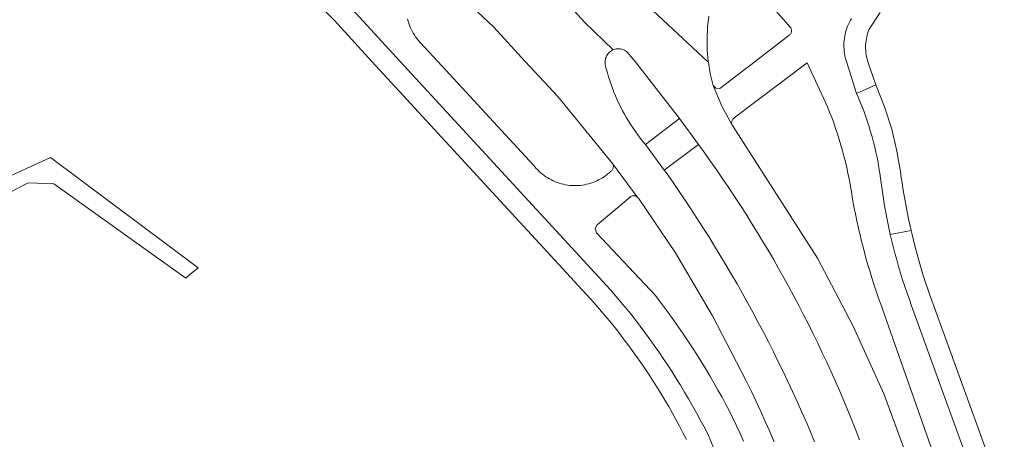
# Model space of a CAD drawing. Extents: x 146402 to 164798, y 455483 to 464134.
# Tile 218 of 256: x 157162 to 157253, y 459965 to 460004. Entities that reach past the tile are written whole.
import ezdxf

# ---------------------------------------------------------------- set-up
doc = ezdxf.new("R2010")
doc.units = 0
doc.header["$LTSCALE"] = 0.2
for name, color, linetype, lineweight in [('B-XX-VH-VERHARDING_ASFALT-GV', 252, 'CONTINUOUS', 18), ('B-XX-VH-VERHARDING_BETONSTRAATSTEEN-GV', 252, 'CONTINUOUS', 18), ('B-XX-VH-VERHARDING_TEGEL-GV', 252, 'CONTINUOUS', 18)]:
    doc.layers.add(name, color=color, linetype=linetype, lineweight=lineweight)

msp = doc.modelspace()

# ---------------------------------------------------------------- linework, layer by layer
at = {"layer": 'B-XX-VH-VERHARDING_ASFALT-GV'}
for points in [[(157199.711, 460008.731), (157205.58, 460003.17), (157208.504, 460000), (157211.5, 459996.75), (157216.52, 459990.59), (157218.872, 459987.442), (157218.91, 459987.39), (157222.32, 459982.38), (157225.726, 459976.576), (157228.82, 459970.6), (157228.855, 459970.528), (157229.297, 459969.611), (157229.731, 459968.692), (157230.158, 459967.769), (157230.578, 459966.842), (157230.99, 459965.913), (157231.395, 459964.98)], [(157235.116, 459964.964), (157234.724, 459965.898), (157234.325, 459966.83), (157233.919, 459967.758), (157233.505, 459968.683), (157233.084, 459969.605), (157232.655, 459970.524), (157232.22, 459971.439), (157231.777, 459972.35), (157231.327, 459973.258), (157230.87, 459974.163), (157230.405, 459975.064), (157229.934, 459975.961), (157229.455, 459976.854), (157228.97, 459977.744), (157228.477, 459978.63), (157227.978, 459979.511), (157227.471, 459980.389), (157226.958, 459981.263), (157226.438, 459982.133), (157225.911, 459982.998), (157225.377, 459983.86), (157224.836, 459984.717), (157224.288, 459985.57), (157223.734, 459986.418), (157223.173, 459987.263), (157222.606, 459988.102), (157222.032, 459988.938), (157221.451, 459989.768), (157221.293, 459989.992), (157219.558, 459992.338), (157219.321, 459992.627), (157219.087, 459992.923), (157218.86, 459993.224), (157218.639, 459993.529), (157218.426, 459993.84), (157218.218, 459994.155), (157218.017, 459994.474), (157217.823, 459994.797), (157217.637, 459995.124), (157217.457, 459995.456), (157217.284, 459995.791), (157217.118, 459996.129), (157216.959, 459996.472), (157216.808, 459996.817), (157216.664, 459997.165), (157216.528, 459997.517), (157216.399, 459997.871), (157216.277, 459998.228), (157216.163, 459998.587), (157216.057, 459998.949), (157215.959, 459999.313), (157215.868, 459999.679), (157215.851, 460000), (157215.859, 460000.087), (157215.875, 460000.184), (157215.898, 460000.28), (157215.93, 460000.374), (157215.969, 460000.465), (157216.015, 460000.553), (157216.069, 460000.636), (157216.128, 460000.715), (157216.194, 460000.789), (157216.266, 460000.857), (157216.343, 460000.919), (157216.424, 460000.975), (157216.51, 460001.024), (157216.6, 460001.066), (157213.976, 460003.58), (157209.997, 460007.964)], [(157209.997, 460007.964), (157213.976, 460003.58), (157216.6, 460001.066), (157216.683, 460001.097), (157216.778, 460001.125), (157216.875, 460001.144), (157216.973, 460001.156), (157217.072, 460001.16), (157217.171, 460001.156), (157217.269, 460001.144), (157217.366, 460001.124), (157217.461, 460001.096), (157217.553, 460001.061), (157217.642, 460001.018), (157217.728, 460000.968), (157217.809, 460000.912), (157217.885, 460000.849), (157218.253, 460000.426), (157218.618, 460000), (157222.688, 459994.749), (157224.444, 459992.333), (157225.008, 459991.553), (157225.571, 459990.763), (157226.127, 459989.967), (157226.677, 459989.167), (157227.219, 459988.363), (157227.756, 459987.554), (157228.285, 459986.741), (157228.808, 459985.923), (157229.324, 459985.102), (157229.833, 459984.275), (157230.336, 459983.445), (157230.831, 459982.611), (157231.32, 459981.773), (157231.802, 459980.93), (157232.277, 459980.084), (157232.744, 459979.234), (157233.205, 459978.38), (157233.659, 459977.522), (157234.106, 459976.66), (157234.545, 459975.795), (157234.977, 459974.926), (157235.402, 459974.054), (157235.821, 459973.178), (157236.231, 459972.299), (157236.635, 459971.416), (157237.031, 459970.53), (157237.42, 459969.641), (157237.801, 459968.749), (157238.176, 459967.854), (157238.542, 459966.955), (157238.902, 459966.054), (157239.254, 459965.149)], [(157217.084, 460007.67), (157225.263, 460000), (157225.343, 459999.925), (157225.33, 460000), (157225.292, 460000.346), (157225.262, 460000.694), (157225.24, 460001.041), (157225.226, 460001.389), (157225.22, 460001.738), (157225.222, 460002.086), (157225.232, 460002.435), (157225.25, 460002.782), (157225.276, 460003.13), (157225.31, 460003.477), (157225.352, 460003.823), (157225.402, 460004.167)], [(157249.749, 459946.809), (157241.514, 459969.328), (157238.622, 459975.681), (157235.388, 459981.868), (157227.566, 459994.086), (157227.543, 459994.126), (157227.517, 459994.185), (157226.569, 459995.887), (157225.788, 459997.792), (157225.519, 459998.888), (157225.343, 459999.925), (157225.263, 460000), (157217.084, 460007.67)], [(157191.909, 460005.549), (157197.01, 460000), (157216.35, 459978.95), (157217.67, 459977.41), (157217.723, 459977.345), (157218.18, 459976.774), (157218.63, 459976.197), (157219.075, 459975.616), (157219.513, 459975.029), (157219.944, 459974.438), (157220.37, 459973.843), (157220.788, 459973.242), (157221.2, 459972.638), (157221.606, 459972.028), (157222.004, 459971.415), (157222.396, 459970.797), (157222.781, 459970.174), (157223.16, 459969.548), (157223.531, 459968.918), (157223.896, 459968.283), (157224.253, 459967.644), (157224.604, 459967.002), (157224.948, 459966.356), (157225.284, 459965.706), (157227.788, 459959.639)], [(157231.55, 460004.66), (157232.892, 460003.131), (157232.918, 460003.093), (157232.949, 460003.036), (157232.972, 460002.977), (157232.987, 460002.915), (157232.995, 460002.851), (157232.994, 460002.787), (157232.986, 460002.724), (157232.97, 460002.662), (157232.946, 460002.603), (157232.915, 460002.547), (157232.877, 460002.495), (157232.833, 460002.449), (157232.784, 460002.408), (157229.658, 460000), (157226.395, 459997.514), (157226.037, 459997.533), (157225.788, 459997.792), (157226.569, 459995.887), (157227.517, 459994.185), (157227.498, 459994.247), (157227.487, 459994.31), (157227.484, 459994.374), (157227.49, 459994.438), (157227.503, 459994.501), (157227.523, 459994.562), (157227.552, 459994.62), (157227.587, 459994.673), (157227.628, 459994.722), (157227.676, 459994.766), (157227.728, 459994.803), (157234.43, 459999.86), (157236.16, 459996.161), (157236.301, 459995.822), (157236.499, 459995.326), (157236.691, 459994.827), (157236.874, 459994.325), (157237.051, 459993.82), (157237.219, 459993.313), (157237.38, 459992.803), (157237.534, 459992.291), (157237.679, 459991.777), (157237.818, 459991.26), (157237.948, 459990.742), (157238.07, 459990.221), (157238.185, 459989.699), (157238.292, 459989.175), (157238.391, 459988.65), (157238.497, 459987.979), (157238.611, 459987.309), (157238.733, 459986.641), (157238.863, 459985.974), (157239.001, 459985.308), (157239.146, 459984.645), (157239.299, 459983.983), (157239.46, 459983.323), (157239.629, 459982.665), (157239.806, 459982.009), (157239.99, 459981.355), (157240.182, 459980.703), (157240.381, 459980.054), (157240.589, 459979.406), (157240.803, 459978.762), (157241.026, 459978.12), (157241.256, 459977.481), (157241.493, 459976.844), (157241.524, 459976.763), (157246.77, 459961.76)], [(157228.582, 459965.018), (157228.258, 459965.73), (157227.928, 459966.438), (157227.59, 459967.144), (157227.244, 459967.845), (157226.96, 459968.41), (157226.599, 459969.077), (157226.23, 459969.741), (157225.855, 459970.4), (157225.473, 459971.056), (157225.083, 459971.707), (157224.687, 459972.354), (157224.284, 459972.997), (157223.875, 459973.636), (157223.459, 459974.27), (157223.036, 459974.9), (157222.606, 459975.526), (157222.17, 459976.147), (157221.727, 459976.763), (157221.278, 459977.374), (157220.823, 459977.981), (157220.48, 459978.429), (157215.063, 459984.218), (157214.944, 459984.599), (157215.113, 459984.961), (157218.18, 459987.53), (157218.229, 459987.561), (157218.288, 459987.588), (157218.349, 459987.608), (157218.412, 459987.62), (157218.476, 459987.624), (157218.54, 459987.62), (157218.603, 459987.609), (157218.664, 459987.589), (157218.723, 459987.562), (157218.777, 459987.528), (157218.827, 459987.488), (157218.872, 459987.442), (157216.52, 459990.59), (157216.579, 459990.471), (157216.596, 459990.408), (157216.605, 459990.344), (157216.606, 459990.279), (157216.6, 459990.214), (157216.585, 459990.151), (157216.563, 459990.09), (157216.534, 459990.032), (157216.497, 459989.978), (157216.455, 459989.929), (157216.406, 459989.886), (157216.353, 459989.849), (157216.226, 459989.734), (157216.075, 459989.609), (157215.92, 459989.49), (157215.759, 459989.377), (157215.595, 459989.271), (157215.426, 459989.172), (157215.253, 459989.08), (157215.076, 459988.995), (157214.897, 459988.917), (157214.714, 459988.846), (157214.528, 459988.783), (157214.34, 459988.728), (157214.15, 459988.68), (157213.958, 459988.64), (157213.765, 459988.608), (157213.571, 459988.584), (157213.375, 459988.568), (157213.179, 459988.56), (157212.984, 459988.56), (157212.788, 459988.568), (157212.592, 459988.584), (157212.398, 459988.608), (157212.205, 459988.64), (157212.013, 459988.679), (157211.823, 459988.727), (157211.635, 459988.782), (157211.449, 459988.845), (157211.266, 459988.915), (157211.086, 459988.993), (157210.91, 459989.078), (157210.737, 459989.17), (157210.568, 459989.269), (157210.403, 459989.375), (157210.242, 459989.487), (157210.087, 459989.606), (157209.936, 459989.731), (157209.791, 459989.863), (157209.651, 459990), (157209.516, 459990.143), (157209.388, 459990.291), (157209.266, 459990.444), (157200.449, 460000), (157198.872, 460001.693), (157198.784, 460001.79), (157198.655, 460001.944), (157198.532, 460002.103), (157198.415, 460002.266), (157198.305, 460002.434), (157198.202, 460002.606), (157198.106, 460002.782), (157198.016, 460002.962), (157197.934, 460003.145), (157197.86, 460003.332), (157197.793, 460003.521), (157197.733, 460003.713), (157197.681, 460003.907)], [(157250.738, 459958.976), (157244.032, 459977.501), (157243.827, 459978.062), (157243.614, 459978.666), (157243.409, 459979.271), (157243.212, 459979.88), (157243.022, 459980.49), (157242.84, 459981.103), (157242.666, 459981.718), (157242.499, 459982.336), (157242.34, 459982.955), (157242.189, 459983.577), (157242.077, 459984.063), (157242.046, 459984.2), (157241.911, 459984.825), (157241.783, 459985.451), (157241.663, 459986.08), (157241.551, 459986.709), (157241.447, 459987.34), (157241.351, 459987.972), (157241.262, 459988.606), (157241.182, 459989.24), (157241.112, 459989.72), (157241.034, 459990.199), (157240.948, 459990.676), (157240.854, 459991.152), (157240.753, 459991.626), (157240.643, 459992.099), (157240.526, 459992.569), (157240.401, 459993.038), (157240.269, 459993.505), (157240.128, 459993.969), (157239.981, 459994.431), (157239.825, 459994.89), (157239.662, 459995.347), (157239.491, 459995.801), (157239.313, 459996.252), (157239.128, 459996.7), (157238.976, 459997.052), (157238.036, 459999.995), (157238.034, 460000), (157237.987, 460000.159), (157237.938, 460000.35), (157237.898, 460000.542), (157237.864, 460000.735), (157237.839, 460000.93), (157237.822, 460001.126), (157237.813, 460001.322), (157237.811, 460001.519), (157237.818, 460001.715), (157237.833, 460001.911), (157237.855, 460002.106), (157237.886, 460002.301), (157237.924, 460002.493), (157237.971, 460002.684), (157238.025, 460002.873), (157238.086, 460003.06), (157238.155, 460003.244), (157238.232, 460003.425), (157238.316, 460003.602), (157238.407, 460003.777), (157238.505, 460003.947)]]:
    msp.add_lwpolyline(points, dxfattribs=at)
msp.add_lwpolyline([(157224.444, 459992.333), (157222.688, 459994.749), (157219.558, 459992.338), (157221.293, 459989.992)], close=True, dxfattribs=at)
at = {"layer": 'B-XX-VH-VERHARDING_BETONSTRAATSTEEN-GV'}
for points in [[(157225.402, 460004.167), (157225.352, 460003.823), (157225.31, 460003.477), (157225.276, 460003.13), (157225.25, 460002.782), (157225.232, 460002.435), (157225.222, 460002.086), (157225.22, 460001.738), (157225.226, 460001.389), (157225.24, 460001.041), (157225.262, 460000.694), (157225.292, 460000.346), (157225.33, 460000), (157225.343, 459999.925), (157225.519, 459998.888), (157225.788, 459997.792), (157226.037, 459997.533), (157226.395, 459997.514), (157229.658, 460000), (157232.784, 460002.408), (157232.833, 460002.449), (157232.877, 460002.495), (157232.915, 460002.547), (157232.946, 460002.603), (157232.97, 460002.662), (157232.986, 460002.724), (157232.994, 460002.787), (157232.995, 460002.851), (157232.987, 460002.915), (157232.972, 460002.977), (157232.949, 460003.036), (157232.918, 460003.093), (157232.892, 460003.131), (157231.55, 460004.66)], [(157238.505, 460003.947), (157238.407, 460003.777), (157238.316, 460003.602), (157238.232, 460003.425), (157238.155, 460003.244), (157238.086, 460003.06), (157238.025, 460002.873), (157237.971, 460002.684), (157237.924, 460002.493), (157237.886, 460002.301), (157237.855, 460002.106), (157237.833, 460001.911), (157237.818, 460001.715), (157237.811, 460001.519), (157237.813, 460001.322), (157237.822, 460001.126), (157237.839, 460000.93), (157237.864, 460000.735), (157237.898, 460000.542), (157237.938, 460000.35), (157237.987, 460000.159), (157238.034, 460000), (157238.036, 459999.995), (157238.976, 459997.052), (157240.75, 459997.827), (157240.469, 459998.635), (157240.069, 459999.787), (157239.998, 459999.992), (157239.996, 460000), (157239.984, 460000.039), (157239.934, 460000.219), (157239.892, 460000.402), (157239.858, 460000.586), (157239.832, 460000.771), (157239.814, 460000.957), (157239.804, 460001.144), (157239.801, 460001.331), (157239.807, 460001.518), (157239.821, 460001.705), (157239.843, 460001.891), (157239.872, 460002.075), (157239.91, 460002.259), (157239.955, 460002.44), (157240.008, 460002.62), (157240.069, 460002.797), (157240.137, 460002.971), (157241.157, 460004.497)], [(157239.254, 459965.149), (157238.902, 459966.054), (157238.542, 459966.955), (157238.176, 459967.854), (157237.801, 459968.749), (157237.42, 459969.641), (157237.031, 459970.53), (157236.635, 459971.416), (157236.231, 459972.299), (157235.821, 459973.178), (157235.402, 459974.054), (157234.977, 459974.926), (157234.545, 459975.795), (157234.106, 459976.66), (157233.659, 459977.522), (157233.205, 459978.38), (157232.744, 459979.234), (157232.277, 459980.084), (157231.802, 459980.93), (157231.32, 459981.773), (157230.831, 459982.611), (157230.336, 459983.445), (157229.833, 459984.275), (157229.324, 459985.102), (157228.808, 459985.923), (157228.285, 459986.741), (157227.756, 459987.554), (157227.219, 459988.363), (157226.677, 459989.167), (157226.127, 459989.967), (157225.571, 459990.763), (157225.008, 459991.553), (157224.444, 459992.333), (157221.293, 459989.992), (157221.451, 459989.768), (157222.032, 459988.938), (157222.606, 459988.102), (157223.173, 459987.263), (157223.734, 459986.418), (157224.288, 459985.57), (157224.836, 459984.717), (157225.377, 459983.86), (157225.911, 459982.998), (157226.438, 459982.133), (157226.958, 459981.263), (157227.471, 459980.389), (157227.978, 459979.511), (157228.477, 459978.63), (157228.97, 459977.744), (157229.455, 459976.854), (157229.934, 459975.961), (157230.405, 459975.064), (157230.87, 459974.163), (157231.327, 459973.258), (157231.777, 459972.35), (157232.22, 459971.439), (157232.655, 459970.524), (157233.084, 459969.605), (157233.505, 459968.683), (157233.919, 459967.758), (157234.325, 459966.83), (157234.724, 459965.898), (157235.116, 459964.964)], [(157252.561, 459959.636), (157245.772, 459978.321), (157245.751, 459978.38), (157245.531, 459979.015), (157245.319, 459979.653), (157245.114, 459980.293), (157244.917, 459980.936), (157244.727, 459981.582), (157244.545, 459982.229), (157244.371, 459982.879), (157244.205, 459983.53), (157244.046, 459984.184), (157243.99, 459984.422), (157242.077, 459984.063), (157242.189, 459983.577), (157242.34, 459982.955), (157242.499, 459982.336), (157242.666, 459981.718), (157242.84, 459981.103), (157243.022, 459980.49), (157243.212, 459979.88), (157243.409, 459979.271), (157243.614, 459978.666), (157243.827, 459978.062), (157244.032, 459977.501), (157250.738, 459958.976)]]:
    msp.add_lwpolyline(points, dxfattribs=at)
for points in [[(157217.171, 460001.156), (157217.072, 460001.16), (157216.973, 460001.156), (157216.875, 460001.144), (157216.778, 460001.125), (157216.683, 460001.097), (157216.6, 460001.066), (157216.51, 460001.024), (157216.424, 460000.975), (157216.343, 460000.919), (157216.266, 460000.857), (157216.194, 460000.789), (157216.128, 460000.715), (157216.069, 460000.636), (157216.015, 460000.553), (157215.969, 460000.465), (157215.93, 460000.374), (157215.898, 460000.28), (157215.875, 460000.184), (157215.859, 460000.087), (157215.851, 460000), (157215.868, 459999.679), (157215.959, 459999.313), (157216.057, 459998.949), (157216.163, 459998.587), (157216.277, 459998.228), (157216.399, 459997.871), (157216.528, 459997.517), (157216.664, 459997.165), (157216.808, 459996.817), (157216.959, 459996.472), (157217.118, 459996.129), (157217.284, 459995.791), (157217.457, 459995.456), (157217.637, 459995.124), (157217.823, 459994.797), (157218.017, 459994.474), (157218.218, 459994.155), (157218.426, 459993.84), (157218.639, 459993.529), (157218.86, 459993.224), (157219.087, 459992.923), (157219.321, 459992.627), (157219.558, 459992.338), (157222.688, 459994.749), (157218.618, 460000), (157218.253, 460000.426), (157217.885, 460000.849), (157217.809, 460000.912), (157217.728, 460000.968), (157217.642, 460001.018), (157217.553, 460001.061), (157217.461, 460001.096), (157217.366, 460001.124), (157217.269, 460001.144)], [(157241.55, 459995.811), (157240.75, 459997.827), (157238.976, 459997.052), (157239.128, 459996.7), (157239.313, 459996.252), (157239.491, 459995.801), (157239.662, 459995.347), (157239.825, 459994.89), (157239.981, 459994.431), (157240.128, 459993.969), (157240.269, 459993.505), (157240.401, 459993.038), (157240.526, 459992.569), (157240.643, 459992.099), (157240.753, 459991.626), (157240.854, 459991.152), (157240.948, 459990.676), (157241.034, 459990.199), (157241.112, 459989.72), (157241.182, 459989.24), (157241.262, 459988.606), (157241.351, 459987.972), (157241.447, 459987.34), (157241.551, 459986.709), (157241.663, 459986.08), (157241.783, 459985.451), (157241.911, 459984.825), (157242.046, 459984.2), (157242.077, 459984.063), (157243.99, 459984.422), (157243.895, 459984.839), (157243.752, 459985.496), (157243.617, 459986.155), (157243.49, 459986.815), (157243.37, 459987.477), (157243.259, 459988.14), (157243.155, 459988.804), (157243.059, 459989.47), (157243.046, 459989.573), (157243.032, 459989.676), (157242.687, 459991.724), (157242.203, 459993.743)]]:
    msp.add_lwpolyline(points, close=True, dxfattribs=at)
at = {"layer": 'B-XX-VH-VERHARDING_TEGEL-GV'}
for points in [[(157186.501, 460008.346), (157190.951, 460003.751), (157194.398, 460000), (157214.81, 459977.8), (157214.914, 459977.682), (157215.364, 459977.163), (157215.807, 459976.639), (157216.245, 459976.111), (157216.676, 459975.577), (157217.101, 459975.038), (157217.52, 459974.494), (157217.932, 459973.945), (157218.338, 459973.392), (157218.738, 459972.833), (157219.131, 459972.271), (157219.517, 459971.703), (157219.897, 459971.132), (157220.27, 459970.555), (157220.636, 459969.975), (157220.995, 459969.39), (157221.348, 459968.801), (157221.694, 459968.208), (157222.033, 459967.611), (157222.365, 459967.011), (157222.689, 459966.406), (157223.007, 459965.798), (157223.318, 459965.185)], [(157227.788, 459959.639), (157225.284, 459965.706), (157224.948, 459966.356), (157224.604, 459967.002), (157224.253, 459967.644), (157223.896, 459968.283), (157223.531, 459968.918), (157223.16, 459969.548), (157222.781, 459970.174), (157222.396, 459970.797), (157222.004, 459971.415), (157221.606, 459972.028), (157221.2, 459972.638), (157220.788, 459973.242), (157220.37, 459973.843), (157219.944, 459974.438), (157219.513, 459975.029), (157219.075, 459975.616), (157218.63, 459976.197), (157218.18, 459976.774), (157217.723, 459977.345), (157217.67, 459977.41), (157216.35, 459978.95), (157197.01, 460000), (157191.909, 460005.549)]]:
    msp.add_lwpolyline(points, dxfattribs=at)
msp.add_lwpolyline([(157178.434, 459980.992), (157164.833, 459991.141), (157155.996, 459987.106), (157154.603, 459986.471), (157152.021, 459985.292), (157151.618, 459984.009), (157149.931, 459978.634), (157148.321, 459973.511), (157148.231, 459973.225), (157146.984, 459969.258), (157146.182, 459966.705), (157145.003, 459962.95), (157146.63, 459962.433), (157147.08, 459963.889), (157150.1, 459973.5), (157153.001, 459982.77), (157153.461, 459984.007), (157162.793, 459988.831), (157165.154, 459988.733), (157177.285, 459980.053), (157177.636, 459980.34)], close=True, dxfattribs=at)

doc.saveas('drawing.dxf')
